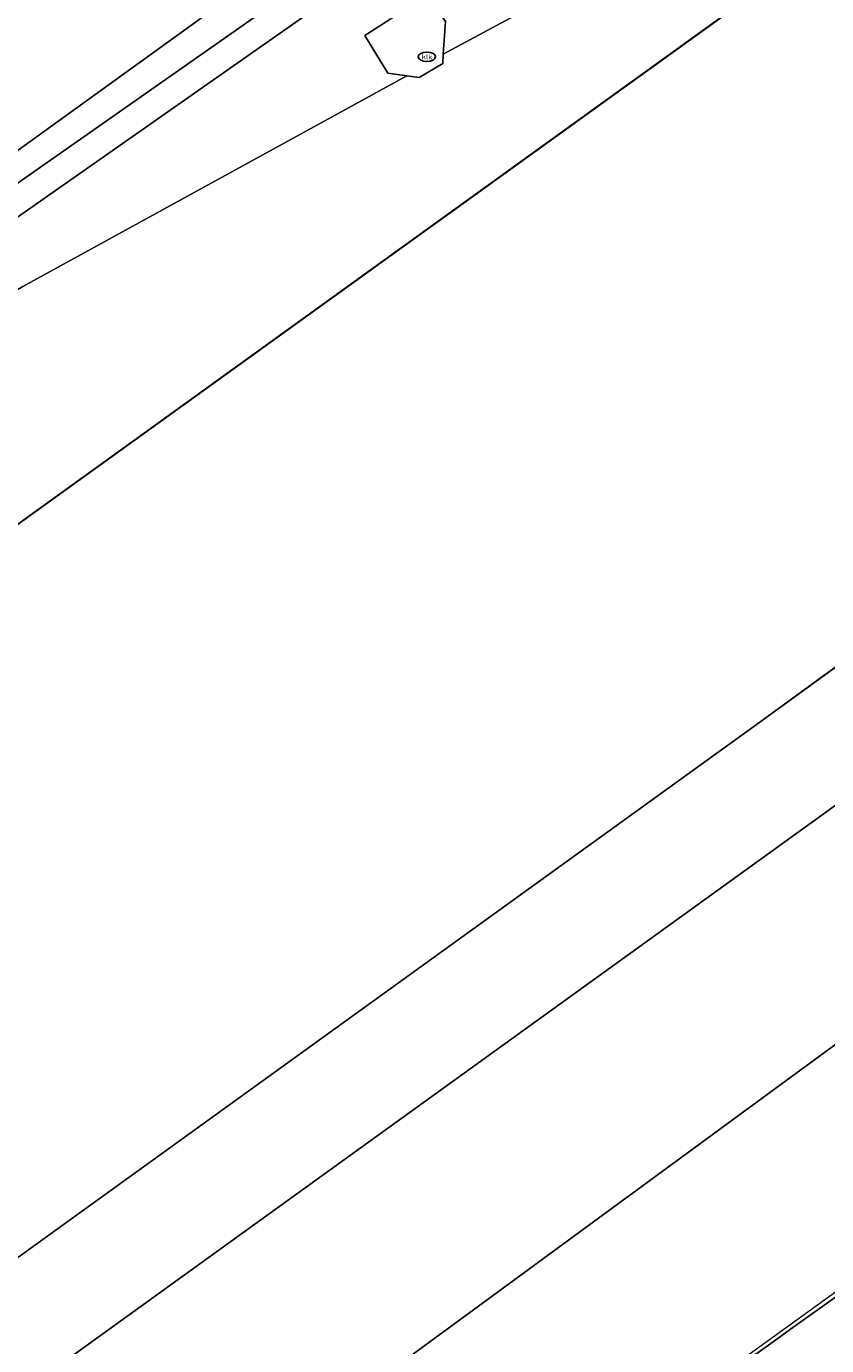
# Model space of a CAD drawing. Header units: metres. Extents: x 237319 to 238937, y 510065 to 511489.
# Tile 91 of 176: x 238029 to 238040, y 510890 to 510909. Entities that reach past the tile are written whole.
import ezdxf
from ezdxf.enums import TextEntityAlignment as Align

# ---------------------------------------------------------------- set-up
doc = ezdxf.new("R2010")
doc.units = ezdxf.units.M
for name, color, linetype, lineweight in [('B-WE-FV-GELEIDING_WILDRASTER-G', 252, 'Continuous', 18), ('B-WE-GR-BEPLANTING_CULTUUR_BOSPLANTSOEN-GV', 252, 'Continuous', 18), ('B-WE-GR-GROENVOORZIENING-GV', 252, 'Continuous', 18), ('B-WE-GW-TALUD_KRUIN-G', 252, 'Continuous', 18), ('B-WE-IE-MEUBILAIR-S', 252, 'Continuous', 25), ('B-WE-IE-TERREINAFSCHEIDING_KUNSTMATIG_MUUR-GV', 252, 'Continuous', 18), ('B-WE-OG-TERREIN_BEGROEID-GV', 252, 'Continuous', 18), ('B-WE-VH-GESLOTENVERHARDING_ASFALT-GV', 252, 'Continuous', 18), ('B-WE-VH-HALFVERHARDING_GRASBETONSTEEN-GV', 252, 'Continuous', 18), ('B-WE-VH-OPENVERHARDING_BETONSTRAATSTEEN-GV', 252, 'Continuous', 18)]:
    doc.layers.add(name, color=color, linetype=linetype, lineweight=lineweight)
doc.styles.add('NLCS-ISO', font='isocpeur.ttf', dxfattribs={"height": 2.5})

# ---------------------------------------------------------------- blocks, each defined once
blk = doc.blocks.new('SIE-MEUBILAIR_PUT_KOLK-SO')
blk.add_ellipse((0, 0), major_axis=(1.25, 0), ratio=0.54)
at = {"style": 'NLCS-ISO'}
blk.add_text('klk', height=0.75, dxfattribs=at).set_placement((0.03, 0), align=Align.MIDDLE_CENTER)
blk = doc.blocks.new('bgt-2025')
at = {"layer": 'B-WE-FV-GELEIDING_WILDRASTER-G', "flags": 128}
blk.add_lwpolyline([(237812.869, 510725.086), (237815.671, 510725.496), (237834.072, 510740.066), (237848.256, 510751.215), (237880.259, 510775.12), (237913.844, 510799.376), (237955.01, 510829.107), (237996.84, 510859.265), (238036.375, 510887.867), (238076.613, 510916.966), (238119.207, 510947.7), (238159.527, 510976.75), (238195.224, 511002.572)], dxfattribs=at)
at = {"layer": 'B-WE-GR-BEPLANTING_CULTUUR_BOSPLANTSOEN-GV'}
blk.add_lwpolyline([(238060.267, 510899.899, -0.006289), (238034.984, 510881.59)], format="xyb", dxfattribs=at)
at = {"layer": 'B-WE-GR-GROENVOORZIENING-GV', "flags": 128}
for points in [[(237980.056, 510872.02), (238001.575, 510887.45), (238027.46, 510906.29), (238048.656, 510921.59), (238067.325, 510935.5), (238087.344, 510949.66), (238110.116, 510965.98), (238130.137, 510980.56), (238155.991, 510999.339), (238170.216, 511009.449), (238178.833, 511015.897), (238182.086, 511020.086)], [(238182.086, 511020.086), (238178.833, 511015.897), (238170.216, 511009.449), (238155.991, 510999.339), (238130.137, 510980.56), (238110.116, 510965.98), (238087.344, 510949.66), (238067.325, 510935.5), (238048.656, 510921.59), (238027.46, 510906.29), (238001.575, 510887.45), (237980.056, 510872.02)], [(237975.423, 510867.749), (237986.774, 510876.167), (237998.287, 510884.691), (238009.6, 510893.027), (238025.576, 510904.52), (238048.547, 510920.621), (238061.185, 510929.653), (238075.448, 510939.91)], [(238075.682, 510939.586), (238061.418, 510929.328), (238048.778, 510920.295), (238025.808, 510904.194), (238009.835, 510892.704), (237998.525, 510884.369), (237987.012, 510875.846), (237975.659, 510867.426)], [(238007.739, 510890.16), (238017.875, 510897.499), (238017.557, 510897.933), (238018.401, 510898.517), (238018.694, 510898.105), (238027.323, 510904.332), (238028.459, 510905.004), (238033.971, 510908.027), (238033.701, 510908.064), (238033.367, 510908.608), (238034.261, 510909.186), (238034.528, 510908.807), (238034.495, 510908.338), (238042.307, 510912.543), (238041.549, 510913.952), (238044.728, 510915.664), (238047.193, 510917.122), (238061.833, 510927.653)], [(238180.127, 510998.626), (238166.714, 510988.927), (238154.314, 510979.947), (238139.922, 510969.554), (238126.269, 510959.658), (238123.203, 510957.299), (238121.103, 510955.042), (238120.705, 510954.633), (238119.559, 510955.75), (238117.367, 510953.5), (238111.262, 510947.481), (238099.194, 510938.546), (238090.225, 510932.351), (238083.397, 510928.526), (238078.75, 510926.024), (238079.508, 510924.616), (238071.775, 510920.453), (238069.354, 510918.65), (238054.919, 510908.359), (238039.978, 510897.454), (238025.846, 510887.259), (238010.961, 510876.609), (238005.256, 510872.356)], [(237993.854, 510860.63), (238027.448, 510884.83), (238059.678, 510908.47), (238065.383, 510912.63), (238071.492, 510917.37), (238074.877, 510919.37), (238076.892, 510920.35), (238078.877, 510921.72), (238083.263, 510925.27), (238084.186, 510926.08), (238086.195, 510927.23), (238089.671, 510929.32), (238097.434, 510935.27), (238123.881, 510954.22), (238153.551, 510975.35), (238166.721, 510984.78), (238187.777, 511000.144)], [(238187.777, 511000.144), (238166.721, 510984.78), (238153.551, 510975.35), (238123.881, 510954.22), (238097.434, 510935.27), (238089.671, 510929.32), (238086.195, 510927.23), (238084.186, 510926.08), (238083.263, 510925.27), (238078.877, 510921.72), (238076.892, 510920.35), (238074.877, 510919.37), (238071.492, 510917.37), (238065.383, 510912.63), (238059.678, 510908.47), (238027.448, 510884.83), (237993.854, 510860.63), (237961.428, 510836.99), (237939.798, 510821.46), (237923.766, 510809.78), (237912.415, 510801.726), (237913.993, 510799.54)]]:
    blk.add_lwpolyline(points, dxfattribs=at)
at = {"layer": 'B-WE-GR-GROENVOORZIENING-GV'}
blk.add_lwpolyline([(238036.994, 510888.259, -0.001278), (238052.921, 510899.599)], format="xyb", dxfattribs=at)
at = {"layer": 'B-WE-GW-TALUD_KRUIN-G', "flags": 128}
blk.add_lwpolyline([(237902.127, 510815.981), (237926.117, 510833.32), (237947.457, 510848.33), (237980.056, 510872.02), (238001.575, 510887.45), (238027.46, 510906.29), (238048.656, 510921.59), (238067.325, 510935.5), (238087.344, 510949.66), (238110.116, 510965.98), (238130.137, 510980.56), (238155.991, 510999.339), (238170.216, 511009.449), (238178.833, 511015.897), (238182.086, 511020.086), (238186.843, 511025.015), (238190.382, 511027.699), (238191.474, 511028.518)], dxfattribs=at)
at = {"layer": 'B-WE-IE-TERREINAFSCHEIDING_KUNSTMATIG_MUUR-GV', "flags": 128}
for points in [[(238075.448, 510939.91), (238061.185, 510929.653), (238048.547, 510920.621), (238025.576, 510904.52), (238009.6, 510893.027), (237998.287, 510884.691), (237986.774, 510876.167), (237975.423, 510867.749)], [(237975.659, 510867.426), (237987.012, 510875.846), (237998.525, 510884.369), (238009.835, 510892.704), (238025.808, 510904.194), (238048.778, 510920.295), (238061.418, 510929.328), (238075.682, 510939.586)]]:
    blk.add_lwpolyline(points, dxfattribs=at)
at = {"layer": 'B-WE-OG-TERREIN_BEGROEID-GV'}
for points in [[(238034.984, 510881.59, 0.006289), (238060.267, 510899.899)], [(238052.921, 510899.599, 0.001278), (238036.994, 510888.259)]]:
    blk.add_lwpolyline(points, format="xyb", dxfattribs=at)
at = {"layer": 'B-WE-VH-GESLOTENVERHARDING_ASFALT-GV', "flags": 128}
for points in [[(238187.883, 511016.673), (238174.092, 511006.72), (238160.927, 510997.194), (238148.408, 510988.115), (238133.765, 510977.596), (238120.284, 510967.887), (238111.416, 510961.421), (238102.448, 510954.981), (238088.878, 510945.234), (238075.646, 510935.689), (238063.488, 510926.873), (238048.069, 510915.781), (237995.856, 510878.143), (237993.191, 510876.168), (237978.875, 510865.849)], [(237989.229, 510862.779), (238004.31, 510873.646), (238010.017, 510877.901), (238024.912, 510888.558), (238039.038, 510898.749), (238053.983, 510909.657), (238068.412, 510919.943), (238070.913, 510921.806), (238122.122, 510958.486), (238125.312, 510960.94), (238138.984, 510970.85), (238153.376, 510981.244), (238165.776, 510990.223), (238179.19, 510999.923), (238192.933, 511009.835)], [(237995.856, 510878.143), (238048.069, 510915.781), (238045.515, 510914.27), (238042.307, 510912.543), (238034.495, 510908.338), (238034.486, 510908.206), (238034.149, 510908.003), (238033.971, 510908.027), (238028.459, 510905.004), (238027.323, 510904.332), (238018.694, 510898.105), (238018.476, 510897.948), (238018.484, 510897.774), (238018.113, 510897.557), (238017.994, 510897.585), (238017.875, 510897.499), (238007.739, 510890.16)]]:
    blk.add_lwpolyline(points, dxfattribs=at)
at = {"layer": 'B-WE-VH-HALFVERHARDING_GRASBETONSTEEN-GV', "flags": 128}
blk.add_lwpolyline([(238005.256, 510872.356), (238010.961, 510876.609), (238025.846, 510887.259), (238039.978, 510897.454), (238054.919, 510908.359), (238069.354, 510918.65), (238071.775, 510920.453), (238079.508, 510924.616), (238078.75, 510926.024), (238070.913, 510921.806), (238068.412, 510919.943), (238053.983, 510909.657), (238039.038, 510898.749), (238024.912, 510888.558), (238010.017, 510877.901), (238004.31, 510873.646), (237989.229, 510862.779)], dxfattribs=at)
at = {"layer": 'B-WE-VH-OPENVERHARDING_BETONSTRAATSTEEN-GV', "flags": 128}
blk.add_lwpolyline([(238033.971, 510908.027), (238034.149, 510908.003), (238034.486, 510908.206), (238034.495, 510908.338), (238034.528, 510908.807), (238034.261, 510909.186), (238033.367, 510908.608), (238033.701, 510908.064)], close=True, dxfattribs=at)
at = {"layer": 'B-WE-IE-MEUBILAIR-S', "xscale": 0.1, "yscale": 0.1, "zscale": 0.1}
blk.add_blockref('SIE-MEUBILAIR_PUT_KOLK-SO', (238034.26, 510908.302), dxfattribs=at)

msp = doc.modelspace()

# ---------------------------------------------------------------- block references
at = {"layer": 'B-WE-FV-GELEIDING_WILDRASTER-G'}
msp.add_blockref('bgt-2025', (0, 0), dxfattribs=at)

doc.saveas('drawing.dxf')
